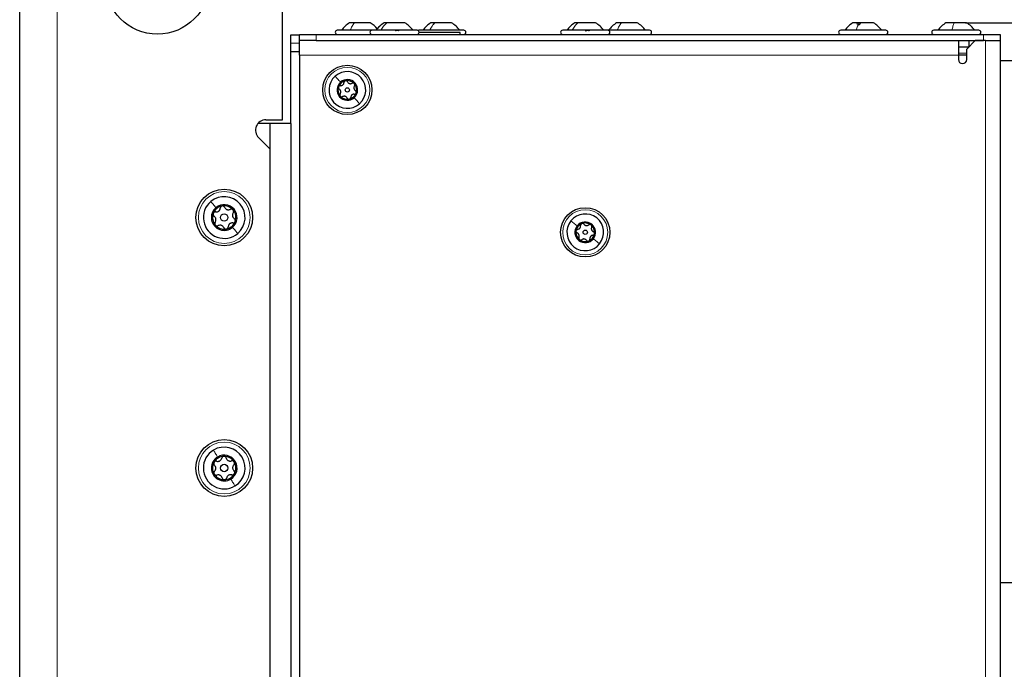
# Paper-space layout 'Blatt3' of a CAD drawing. Header units: millimetres. Extents: x 5 to 418, y 2 to 292.
# Tile 56 of 83: x 196 to 235, y 210 to 236. Entities that reach past the tile are written whole.
import ezdxf

# ---------------------------------------------------------------- set-up
doc = ezdxf.new("R2010")
doc.units = ezdxf.units.MM
doc.layers.add('SLD-0', color=7, linetype='Continuous')
doc.styles.add('SLDTEXTSTYLE0', font='TXT', dxfattribs={"width": 0.605})
doc.dimstyles.new('SLDDIMSTYLE0', dxfattribs={"dimtxt": 3.5, "dimasz": 3.302, "dimexe": 0, "dimexo": 0.0625, "dimgap": 0.875, "dimtad": 1, "dimlfac": 6, "dimrnd": 1e-09, "dimzin": 12, "dimdsep": 46, "dimtxsty": 'SLDTEXTSTYLE0', "dimsah": 1, "dimcen": 0.09, "dimadec": 0, "dimazin": 3, "dimtfac": 1, "dimtofl": 0, "dimtmove": 0, "dimatfit": 3, "dimfxl": 1, "dimfrac": 2, "dimtolj": 1, "dimtzin": 12, "dimarcsym": 0})
doc.dimstyles.new('SLDDIMSTYLE1', dxfattribs={"dimtxt": 3.5, "dimasz": 3.302, "dimexe": 0, "dimexo": 0.0625, "dimgap": 0.875, "dimtad": 1, "dimlfac": 6, "dimrnd": 1e-09, "dimzin": 12, "dimdsep": 46, "dimtxsty": 'SLDTEXTSTYLE0', "dimsah": 1, "dimcen": 0.09, "dimadec": 0, "dimazin": 3, "dimtfac": 1, "dimtmove": 0, "dimatfit": 0, "dimfxl": 1, "dimfrac": 2, "dimtolj": 1, "dimtzin": 12, "dimarcsym": 0})

# ---------------------------------------------------------------- blocks, each defined once
blk = doc.blocks.new('_D_13')
at = {"layer": 'SLD-0', "color": 7}
for p, q in [((196.006, 242.06), (196.006, 253.06)), ((245.422, 232.768), (245.422, 253.06)), ((196.006, 252.06), (245.422, 252.06))]:
    blk.add_line(p, q, dxfattribs=at)
for points in [[(196.006, 252.06), (199.308, 251.552), (199.308, 252.568)], [(245.422, 252.06), (242.12, 252.568), (242.12, 251.552)]]:
    blk.add_solid(points, dxfattribs=at)
at = {"layer": 'SLD-0', "color": 7, "insert": (214.698, 256.572), "char_height": 3.5, "attachment_point": 1, "style": 'SLDTEXTSTYLE0'}
blk.add_mtext('296,5', dxfattribs=at)
blk = doc.blocks.new('_D_14')
at = {"layer": 'SLD-0', "color": 7}
for p, q in [((256.691, 242.06), (256.691, 256.739)), ((203.172, 242.06), (257.691, 242.06)), ((256.691, 235.427), (256.691, 242.06)), ((233.771, 235.427), (257.691, 235.427)), ((256.691, 235.427), (256.691, 229.077))]:
    blk.add_line(p, q, dxfattribs=at)
for points in [[(256.691, 242.06), (257.199, 245.362), (256.183, 245.362)], [(256.691, 235.427), (256.183, 232.125), (257.199, 232.125)]]:
    blk.add_solid(points, dxfattribs=at)
at = {"layer": 'SLD-0', "color": 7, "insert": (252.179, 247.381), "char_height": 3.5, "attachment_point": 1, "rotation": 90, "style": 'SLDTEXTSTYLE0'}
blk.add_mtext('39,8', dxfattribs=at)

psp = doc.layouts.new('Blatt3')

# ---------------------------------------------------------------- linework, layer by layer
at = {"color": 7, "linetype": 'Continuous', "lineweight": 25}
for p, q in [((196.0056, 96.2268), (196.0056, 242.0601)), ((206.5056, 231.5601), (206.5056, 238.7268)), ((210.0722, 235.1351), (208.6889, 235.1351)), ((209.3734, 235.4268), (209.1764, 235.4268)), ((210.0014, 235.4268), (209.3734, 235.4268)), ((211.8722, 235.1351), (210.0722, 235.1351)), ((210.6692, 235.4268), (210.5597, 235.4268)), ((211.3847, 235.4268), (210.6692, 235.4268)), ((213.7389, 235.1351), (211.9389, 235.1351)), ((212.5804, 235.4268), (212.4264, 235.4268)), ((213.2514, 235.4268), (212.5804, 235.4268)), ((219.4889, 235.1351), (217.6889, 235.1351)), ((218.2947, 235.4268), (218.1764, 235.4268)), ((219.0014, 235.4268), (218.2947, 235.4268)), ((221.1556, 235.1351), (219.4889, 235.1351)), ((220.0366, 235.4268), (219.8431, 235.4268)), ((220.6681, 235.4268), (220.0366, 235.4268)), ((230.5889, 235.1351), (228.7889, 235.1351)), ((229.5319, 235.4268), (229.2764, 235.4268)), ((230.1014, 235.4268), (229.5319, 235.4268)), ((234.3056, 235.1351), (232.5056, 235.1351)), ((233.3111, 235.4268), (232.9931, 235.4268)), ((233.8181, 235.4268), (233.3111, 235.4268)), ((206.8389, 234.9518), (207.1722, 234.9518)), ((206.8389, 234.6185), (206.8389, 234.9518)), ((207.1722, 234.7185), (207.1722, 234.9685)), ((207.1722, 234.9685), (207.8389, 234.9685)), ((207.8389, 234.9685), (234.4889, 234.9685)), ((212.3606, 235.0435), (211.9551, 235.0435)), ((213.5889, 235.0435), (212.3606, 235.0435)), ((213.5889, 234.9685), (213.5889, 235.0435)), ((234.4889, 234.9685), (235.1556, 234.9685)), ((235.1556, 234.9685), (235.1556, 234.7185)), ((206.8389, 234.2851), (206.8389, 234.6185)), ((207.1722, 234.1351), (207.1722, 234.7185)), ((207.1774, 234.7185), (207.1722, 234.7185)), ((207.8389, 234.7185), (207.1774, 234.7185)), ((207.8389, 234.7185), (234.4889, 234.7185)), ((233.4889, 234.7185), (233.4889, 234.1351)), ((233.4889, 234.4685), (233.9056, 234.4685)), ((234.1556, 234.7185), (233.8222, 234.3851)), ((233.8222, 233.9685), (233.8222, 234.3851)), ((233.9056, 234.7185), (233.9056, 234.4685)), ((234.5722, 234.7185), (234.1556, 234.7185)), ((234.5722, 234.7185), (235.1556, 234.7185)), ((235.1556, 234.7185), (235.1556, 186.3851)), ((206.8389, 234.2851), (207.1722, 234.2851)), ((206.8389, 231.4101), (206.8389, 234.2851)), ((207.1722, 234.1351), (207.1722, 186.3851)), ((233.8222, 234.1351), (233.4889, 234.1351)), ((233.4889, 234.1351), (233.4889, 233.9685)), ((237.6556, 233.9185), (235.1556, 233.9185)), ((206.0056, 231.4101), (205.5187, 231.4101)), ((205.8389, 231.5601), (206.5056, 231.5601)), ((206.0056, 133.9101), (206.0056, 231.4101)), ((206.8389, 231.4101), (206.0056, 231.4101)), ((206.8389, 231.4101), (206.8389, 133.9101)), ((206.0056, 230.3876), (205.5443, 230.8488)), ((206.0056, 135.0827), (206.0056, 230.3876)), ((235.1556, 213.0851), (237.6556, 213.0851))]:
    psp.add_line(p, q, dxfattribs=at)
at = {"color": 7, "linetype": 'Continuous', "lineweight": 18}
for p, q in [((197.5056, 242.0601), (197.5056, 96.2268)), ((207.8389, 234.9685), (207.8389, 234.7185)), ((234.4889, 234.7185), (234.4889, 234.9685)), ((206.8389, 234.6185), (207.1722, 234.6185)), ((234.5722, 234.7185), (234.5722, 186.3851)), ((233.4889, 234.1351), (207.1722, 234.1351)), ((233.8222, 234.2185), (233.4889, 234.2185))]:
    psp.add_line(p, q, dxfattribs=at)
at = {"color": 7, "linetype": 'Continuous', "lineweight": 25, "flags": 128}
psp.add_lwpolyline([(211.9389, 235.1351), (211.907, 235.1288), (211.9056, 235.1282)], dxfattribs=at)
at = {"color": 7, "linetype": 'Continuous', "lineweight": 25}
for centre, radius in [((201.5056, 237.0601), 2.0833), ((209.0889, 232.7518), 0.9833), ((209.0889, 232.7518), 0.0863), ((204.1722, 227.6601), 1.1333), ((218.5889, 227.0685), 0.9833), ((204.1722, 227.6601), 0.1491), ((218.5889, 227.0685), 0.0863), ((204.1722, 217.6601), 1.1333), ((204.1722, 217.6601), 0.1491)]:
    psp.add_circle(centre, radius, dxfattribs=at)
at = {"color": 7, "linetype": 'Continuous', "lineweight": 18}
for centre, radius in [((209.0889, 232.7518), 0.9), ((204.1722, 227.6601), 1.0333), ((218.5889, 227.0685), 0.9), ((204.1722, 217.6601), 1.0333)]:
    psp.add_circle(centre, radius, dxfattribs=at)
at = {"color": 7, "linetype": 'Continuous', "lineweight": 25}
for centre, radius, start, end in [((208.6889, 235.0518), 0.0833, 90, 270), ((210.0722, 235.0518), 0.0833, 90, 270), ((209.5339, 234.5902), 0.9583, 38.31603, 60.8011), ((210.9172, 234.5902), 0.9583, 34.65152, 60.8011), ((211.8722, 235.0518), 0.0833, 270, 90), ((212.7839, 234.5902), 0.9583, 34.65152, 60.8011), ((213.7389, 235.0518), 0.0833, 270, 90), ((217.6889, 235.0518), 0.0833, 90, 270), ((218.5339, 234.5902), 0.9583, 34.65152, 60.8011), ((219.4889, 235.0518), 0.0833, 270, 90), ((220.2005, 234.5902), 0.9583, 34.65152, 60.8011), ((221.1556, 235.0518), 0.0833, 270, 90), ((228.7889, 235.0518), 0.0833, 90, 270), ((229.6339, 234.5902), 0.9583, 34.65152, 60.8011), ((230.5889, 235.0518), 0.0833, 270, 90), ((232.5056, 235.0518), 0.0833, 90, 270), ((233.3505, 234.5902), 0.9583, 34.65152, 60.8011), ((234.3056, 235.0518), 0.0833, 270, 90), ((233.6556, 233.9685), 0.1667, 180, 0), ((209.0889, 232.7518), 0.7333, 131.52203, 311.52203), ((209.0889, 232.7518), 0.7333, 311.52203, 131.52203), ((209.0889, 232.7518), 0.4125, 311.52203, 131.52203), ((209.0889, 232.7518), 0.4125, 131.52203, 311.52203), ((209.0889, 232.7518), 0.375, 161.52203, 221.52203), ((209.0889, 232.7518), 0.375, 101.52203, 161.52203), ((209.0889, 232.7518), 0.375, 41.52203, 101.52203), ((209.0889, 232.7518), 0.375, 341.52203, 41.52203), ((209.0889, 232.7518), 0.375, 221.52203, 281.52203), ((209.0889, 232.7518), 0.375, 281.52203, 341.52203), ((205.8389, 231.1435), 0.4167, 90, 225), ((204.1722, 227.6601), 0.8333, 310.17872, 130.17872), ((204.1722, 227.6601), 0.8333, 130.17872, 310.17872), ((204.1722, 227.6601), 0.5133, 130.17872, 310.17872), ((204.1722, 227.6601), 0.4667, 100.17872, 160.17872), ((204.1722, 227.6601), 0.5133, 310.17872, 130.17872), ((204.1722, 227.6601), 0.4667, 40.17872, 100.17872), ((204.1722, 227.6601), 0.4667, 160.17872, 220.17872), ((204.1722, 227.6601), 0.4667, 340.17872, 40.17872), ((218.5889, 227.0685), 0.7333, 321.52203, 141.52203), ((204.1722, 227.6601), 0.4667, 220.17872, 280.17872), ((204.1722, 227.6601), 0.4667, 280.17872, 340.17872), ((218.5889, 227.0685), 0.7333, 141.52203, 321.52203), ((218.5889, 227.0685), 0.4125, 141.52203, 321.52203), ((218.5889, 227.0685), 0.375, 111.52203, 171.52203), ((218.5889, 227.0685), 0.4125, 321.52203, 141.52203), ((218.5889, 227.0685), 0.375, 51.52203, 111.52203), ((218.5889, 227.0685), 0.375, 351.52203, 51.52203), ((218.5889, 227.0685), 0.375, 171.52203, 231.52203), ((218.5889, 227.0685), 0.375, 291.52203, 351.52203), ((218.5889, 227.0685), 0.375, 231.52203, 291.52203), ((204.1722, 217.6601), 0.8333, 121.05582, 301.05582), ((204.1722, 217.6601), 0.8333, 301.05582, 121.05582), ((204.1722, 217.6601), 0.5133, 121.05582, 301.05582), ((204.1722, 217.6601), 0.4667, 151.05582, 211.05582), ((204.1722, 217.6601), 0.4667, 91.05582, 151.05582), ((204.1722, 217.6601), 0.5133, 301.05582, 121.05582), ((204.1722, 217.6601), 0.4667, 31.05582, 91.05582), ((204.1722, 217.6601), 0.4667, 331.05582, 31.05582), ((204.1722, 217.6601), 0.4667, 271.05582, 331.05582), ((204.1722, 217.6601), 0.4667, 211.05582, 271.05582)]:
    psp.add_arc(centre, radius, start, end, dxfattribs=at)
for points, knots in [([(209.1764, 235.4268), (209.1146, 235.3874), (208.9909, 235.3085), (208.9007, 235.1929), (208.8556, 235.1351)], [0, 0, 0, 0, 0.4999999, 1, 1, 1, 1]), ([(210.5597, 235.4268), (210.4979, 235.3874), (210.3742, 235.3085), (210.284, 235.1929), (210.2389, 235.1351)], [0, 0, 0, 0, 0.4999999, 1, 1, 1, 1]), ([(210.5597, 235.4268), (210.4979, 235.3874), (210.3742, 235.3085), (210.284, 235.1929), (210.2389, 235.1351)], [0, 0, 0, 0, 0.49999994, 1, 1, 1, 1]), ([(210.5597, 235.4268), (210.4975, 235.3878), (210.3872, 235.3185), (210.3065, 235.2166), (210.2713, 235.1722)], [0, 0, 0, 0, 0.5635705, 1, 1, 1, 1]), ([(210.9967, 235.1066), (211.0013, 235.1105), (211.0105, 235.1183), (211.032, 235.1275), (211.0573, 235.1336), (211.0838, 235.1359), (211.1077, 235.1337), (211.1252, 235.1276), (211.1356, 235.1184), (211.1359, 235.1105), (211.1361, 235.1066)], [0, 0, 0, 0, 0.1252207, 0.2494814, 0.3743239, 0.4990613, 0.6238954, 0.7493873, 0.8744403, 1, 1, 1, 1]), ([(212.4264, 235.4268), (212.3646, 235.3874), (212.2409, 235.3085), (212.1507, 235.1929), (212.1056, 235.1351)], [0, 0, 0, 0, 0.5, 1, 1, 1, 1]), ([(212.4264, 235.4268), (212.3646, 235.3874), (212.2409, 235.3085), (212.1507, 235.1929), (212.1056, 235.1351)], [0, 0, 0, 0, 0.49999995, 1, 1, 1, 1]), ([(212.5167, 235.3983), (212.5301, 235.3896), (212.5463, 235.3792), (212.5558, 235.3738), (212.5574, 235.3729)], [0, 0, 0, 0, 0.8280965, 1, 1, 1, 1]), ([(218.1764, 235.4268), (218.1146, 235.3874), (217.9909, 235.3085), (217.9007, 235.1929), (217.8556, 235.1351)], [0, 0, 0, 0, 0.4999999, 1, 1, 1, 1]), ([(218.1764, 235.4268), (218.1146, 235.3874), (217.9909, 235.3085), (217.9007, 235.1929), (217.8556, 235.1351)], [0, 0, 0, 0, 0.5, 1, 1, 1, 1]), ([(218.1764, 235.4268), (218.1146, 235.3874), (217.9909, 235.3085), (217.9007, 235.1929), (217.8556, 235.1351)], [0, 0, 0, 0, 0.5, 1, 1, 1, 1]), ([(218.1764, 235.4268), (218.1146, 235.3874), (217.9909, 235.3085), (217.9007, 235.1929), (217.8556, 235.1351)], [0, 0, 0, 0, 0.4999999, 1, 1, 1, 1]), ([(218.6033, 235.1066), (218.6077, 235.1105), (218.6165, 235.1183), (218.6376, 235.1275), (218.6626, 235.1336), (218.6893, 235.1359), (218.7135, 235.1337), (218.7317, 235.1276), (218.7427, 235.1184), (218.7436, 235.1105), (218.744, 235.1066)], [0, 0, 0, 0, 0.1252207, 0.2494814, 0.3743239, 0.4990613, 0.6238954, 0.7493873, 0.8744403, 1, 1, 1, 1]), ([(219.8431, 235.4268), (219.7812, 235.3874), (219.6576, 235.3085), (219.5673, 235.1929), (219.5222, 235.1351)], [0, 0, 0, 0, 0.4999999, 1, 1, 1, 1]), ([(219.8431, 235.4268), (219.7812, 235.3874), (219.6576, 235.3085), (219.5673, 235.1929), (219.5222, 235.1351)], [0, 0, 0, 0, 0.4999999, 1, 1, 1, 1]), ([(229.2764, 235.4268), (229.2146, 235.3874), (229.0909, 235.3085), (229.0007, 235.1929), (228.9556, 235.1351)], [0, 0, 0, 0, 0.4999999, 1, 1, 1, 1]), ([(229.4232, 235.3983), (229.4402, 235.39), (229.4657, 235.3776), (229.5002, 235.3681), (229.5244, 235.3653), (229.5447, 235.368), (229.5658, 235.3775), (229.5709, 235.39), (229.5744, 235.3983)], [0, 0, 0, 0, 0.24920104, 0.37433782, 0.49893155, 0.62400843, 0.74976002, 1, 1, 1, 1]), ([(232.9931, 235.4268), (232.9312, 235.3874), (232.8076, 235.3085), (232.7173, 235.1929), (232.6722, 235.1351)], [0, 0, 0, 0, 0.5, 1, 1, 1, 1]), ([(232.9931, 235.4268), (232.9312, 235.3874), (232.8076, 235.3085), (232.7173, 235.1929), (232.6722, 235.1351)], [0, 0, 0, 0, 0.4999998, 1, 1, 1, 1]), ([(232.9931, 235.4268), (232.9312, 235.3874), (232.8076, 235.3085), (232.7173, 235.1929), (232.6722, 235.1351)], [0, 0, 0, 0, 0.5, 1, 1, 1, 1]), ([(208.7332, 232.8707), (208.7313, 232.862), (208.7274, 232.8448), (208.7333, 232.8192), (208.7458, 232.7974), (208.7585, 232.7879), (208.7648, 232.7832)], [0, 0, 0, 0, 0.2498571, 0.4994664, 0.7490114, 1, 1, 1, 1]), ([(208.8111, 232.9216), (208.8032, 232.9216), (208.7874, 232.9216), (208.7642, 232.9118), (208.7442, 232.8948), (208.7369, 232.8787), (208.7332, 232.8707)], [0, 0, 0, 0, 0.2498071, 0.5000551, 0.7503094, 1, 1, 1, 1]), ([(208.8029, 232.5961), (208.8113, 232.611), (208.8238, 232.6333), (208.8277, 232.6697), (208.8253, 232.6979), (208.8166, 232.7247), (208.7987, 232.757), (208.7783, 232.7727), (208.7648, 232.7832)], [0, 0, 0, 0, 0.249201, 0.3743378, 0.4989316, 0.6240084, 0.74976, 1, 1, 1, 1]), ([(208.8111, 232.9216), (208.8281, 232.9218), (208.8537, 232.9221), (208.8872, 232.937), (208.9104, 232.9531), (208.9293, 232.9741), (208.9483, 233.0057), (208.9517, 233.0312), (208.954, 233.0481)], [0, 0, 0, 0, 0.2491679, 0.3743031, 0.4989033, 0.6239875, 0.7497462, 1, 1, 1, 1]), ([(209.014, 233.1192), (209.0055, 233.1166), (208.9887, 233.1113), (208.9694, 233.0935), (208.9569, 233.0717), (208.955, 233.056), (208.954, 233.0481)], [0, 0, 0, 0, 0.250033, 0.4996315, 0.7492277, 1, 1, 1, 1]), ([(209.097, 233.0773), (209.0931, 233.0841), (209.0852, 233.0978), (209.0651, 233.1129), (209.0404, 233.1218), (209.0228, 233.1201), (209.014, 233.1192)], [0, 0, 0, 0, 0.2498147, 0.4999078, 0.7501201, 1, 1, 1, 1]), ([(209.097, 233.0773), (209.1057, 233.0627), (209.1188, 233.0407), (209.1484, 233.019), (209.174, 233.007), (209.2016, 233.0012), (209.2385, 233.0006), (209.2623, 233.0103), (209.2781, 233.0168)], [0, 0, 0, 0, 0.2491995, 0.3743362, 0.4989302, 0.6240074, 0.7497593, 1, 1, 1, 1]), ([(209.3696, 233.0004), (209.3631, 233.0064), (209.3501, 233.0183), (209.3251, 233.0261), (209.2999, 233.0261), (209.2854, 233.0199), (209.2781, 233.0168)], [0, 0, 0, 0, 0.24999065, 0.49961057, 0.74912711, 1, 1, 1, 1]), ([(209.3748, 232.9075), (209.3665, 232.8927), (209.354, 232.8703), (209.3501, 232.8339), (209.3525, 232.8058), (209.3612, 232.7789), (209.3791, 232.7466), (209.3994, 232.7309), (209.413, 232.7205)], [0, 0, 0, 0, 0.24920104, 0.37433782, 0.49893155, 0.62400843, 0.74976002, 1, 1, 1, 1]), ([(209.3748, 232.9075), (209.3788, 232.9143), (209.3867, 232.928), (209.3897, 232.953), (209.3851, 232.9788), (209.3748, 232.9932), (209.3696, 233.0004)], [0, 0, 0, 0, 0.2498519, 0.4999015, 0.7501147, 1, 1, 1, 1]), ([(208.8029, 232.5961), (208.799, 232.5893), (208.7911, 232.5756), (208.788, 232.5506), (208.7927, 232.5248), (208.803, 232.5104), (208.8081, 232.5032)], [0, 0, 0, 0, 0.2498519, 0.4999015, 0.7501147, 1, 1, 1, 1]), ([(208.8081, 232.5032), (208.8146, 232.4972), (208.8276, 232.4853), (208.8527, 232.4775), (208.8779, 232.4775), (208.8924, 232.4837), (208.8997, 232.4868)], [0, 0, 0, 0, 0.2499907, 0.4996106, 0.7491271, 1, 1, 1, 1]), ([(209.0808, 232.4263), (209.0721, 232.441), (209.059, 232.4629), (209.0294, 232.4846), (209.0038, 232.4966), (208.9762, 232.5024), (208.9393, 232.5031), (208.9155, 232.4933), (208.8997, 232.4868)], [0, 0, 0, 0, 0.24919948, 0.37433619, 0.49893021, 0.62400742, 0.74975934, 1, 1, 1, 1]), ([(209.0808, 232.4263), (209.0847, 232.4195), (209.0926, 232.4058), (209.1127, 232.3907), (209.1374, 232.3818), (209.155, 232.3835), (209.1638, 232.3844)], [0, 0, 0, 0, 0.2498147, 0.4999078, 0.7501201, 1, 1, 1, 1]), ([(209.1638, 232.3844), (209.1722, 232.387), (209.1891, 232.3923), (209.2083, 232.4102), (209.2209, 232.4319), (209.2228, 232.4476), (209.2238, 232.4555)], [0, 0, 0, 0, 0.250033, 0.4996315, 0.7492277, 1, 1, 1, 1]), ([(209.3667, 232.582), (209.3497, 232.5818), (209.3241, 232.5815), (209.2906, 232.5666), (209.2674, 232.5505), (209.2485, 232.5295), (209.2295, 232.4979), (209.2261, 232.4724), (209.2238, 232.4555)], [0, 0, 0, 0, 0.2491679, 0.3743031, 0.4989033, 0.6239875, 0.7497462, 1, 1, 1, 1]), ([(209.3667, 232.582), (209.3746, 232.582), (209.3904, 232.582), (209.4135, 232.5918), (209.4336, 232.6088), (209.4409, 232.6249), (209.4446, 232.633)], [0, 0, 0, 0, 0.2498071, 0.5000551, 0.7503094, 1, 1, 1, 1]), ([(209.4446, 232.633), (209.4465, 232.6416), (209.4503, 232.6588), (209.4445, 232.6844), (209.4319, 232.7062), (209.4193, 232.7157), (209.413, 232.7205)], [0, 0, 0, 0, 0.2498571, 0.4994664, 0.7490114, 1, 1, 1, 1]), ([(204.0897, 228.1195), (204.0792, 228.1164), (204.058, 228.1103), (204.0336, 228.0887), (204.0173, 228.062), (204.0145, 228.0425), (204.0131, 228.0327)], [0, 0, 0, 0, 0.25003202, 0.49963172, 0.74922753, 1, 1, 1, 1]), ([(204.1918, 228.0648), (204.1871, 228.0735), (204.1777, 228.0907), (204.1532, 228.1101), (204.1227, 228.1219), (204.1007, 228.1203), (204.0897, 228.1195)], [0, 0, 0, 0, 0.249816, 0.4999076, 0.7501199, 1, 1, 1, 1]), ([(204.1918, 228.0648), (204.2022, 228.0464), (204.2179, 228.0187), (204.2541, 227.9909), (204.2855, 227.9752), (204.3197, 227.9671), (204.3656, 227.9652), (204.3954, 227.9767), (204.4153, 227.9843)], [0, 0, 0, 0, 0.2492191, 0.3743567, 0.4989469, 0.6240198, 0.7497675, 1, 1, 1, 1]), ([(203.7332, 227.8184), (203.7306, 227.8077), (203.7253, 227.7864), (203.7318, 227.7544), (203.7467, 227.7269), (203.7622, 227.7147), (203.7699, 227.7086)], [0, 0, 0, 0, 0.249858, 0.4994668, 0.7490113, 1, 1, 1, 1]), ([(203.8315, 227.8795), (203.8217, 227.8797), (203.8021, 227.8802), (203.773, 227.8686), (203.7475, 227.8481), (203.738, 227.8283), (203.7332, 227.8184)], [0, 0, 0, 0, 0.249806, 0.5000545, 0.7503094, 1, 1, 1, 1]), ([(203.8119, 227.4748), (203.8227, 227.493), (203.8389, 227.5204), (203.8449, 227.5657), (203.8427, 227.6007), (203.8326, 227.6344), (203.8113, 227.675), (203.7865, 227.6952), (203.7699, 227.7086)], [0, 0, 0, 0, 0.2492203, 0.374358, 0.498948, 0.6240206, 0.749768, 1, 1, 1, 1]), ([(203.8315, 227.8795), (203.8527, 227.8792), (203.8845, 227.8789), (203.9267, 227.8964), (203.956, 227.9158), (203.9801, 227.9414), (204.0047, 227.9801), (204.0097, 228.0117), (204.0131, 228.0327)], [0, 0, 0, 0, 0.2491937, 0.3743301, 0.4989253, 0.6240038, 0.7497569, 1, 1, 1, 1]), ([(204.5288, 227.9612), (204.5208, 227.9689), (204.505, 227.9841), (204.474, 227.9945), (204.4428, 227.9952), (204.4245, 227.9879), (204.4153, 227.9843)], [0, 0, 0, 0, 0.24998976, 0.49961083, 0.7491272, 1, 1, 1, 1]), ([(204.5325, 227.8455), (204.5217, 227.8273), (204.5055, 227.7999), (204.4996, 227.7546), (204.5017, 227.7196), (204.5118, 227.6859), (204.5331, 227.6452), (204.558, 227.6251), (204.5745, 227.6117)], [0, 0, 0, 0, 0.24922033, 0.37435801, 0.49894799, 0.62402062, 0.74976801, 1, 1, 1, 1]), ([(204.5325, 227.8455), (204.5376, 227.8539), (204.5479, 227.8707), (204.5524, 227.9016), (204.5474, 227.9339), (204.535, 227.9521), (204.5288, 227.9612)], [0, 0, 0, 0, 0.2498531, 0.4999013, 0.7501145, 1, 1, 1, 1]), ([(203.8119, 227.4748), (203.8068, 227.4664), (203.7966, 227.4496), (203.7921, 227.4186), (203.7971, 227.3863), (203.8095, 227.3681), (203.8157, 227.3591)], [0, 0, 0, 0, 0.2498531, 0.4999013, 0.7501145, 1, 1, 1, 1]), ([(203.8157, 227.3591), (203.8236, 227.3514), (203.8394, 227.3362), (203.8704, 227.3258), (203.9017, 227.3251), (203.92, 227.3323), (203.9291, 227.336)], [0, 0, 0, 0, 0.2499898, 0.4996108, 0.7491272, 1, 1, 1, 1]), ([(204.1526, 227.2554), (204.1422, 227.2739), (204.1266, 227.3016), (204.0904, 227.3294), (204.0589, 227.3451), (204.0247, 227.3532), (203.9789, 227.355), (203.949, 227.3436), (203.9291, 227.336)], [0, 0, 0, 0, 0.2492191, 0.3743567, 0.4989469, 0.6240198, 0.7497675, 1, 1, 1, 1]), ([(204.1526, 227.2554), (204.1573, 227.2468), (204.1667, 227.2296), (204.1913, 227.2102), (204.2218, 227.1984), (204.2437, 227.2), (204.2547, 227.2008)], [0, 0, 0, 0, 0.249816, 0.49990758, 0.75011993, 1, 1, 1, 1]), ([(204.2547, 227.2008), (204.2653, 227.2039), (204.2864, 227.21), (204.3108, 227.2316), (204.3271, 227.2583), (204.33, 227.2778), (204.3314, 227.2875)], [0, 0, 0, 0, 0.25003202, 0.49963172, 0.74922753, 1, 1, 1, 1]), ([(204.5129, 227.4408), (204.4917, 227.441), (204.4599, 227.4414), (204.4177, 227.4239), (204.3884, 227.4045), (204.3643, 227.3789), (204.3398, 227.3401), (204.3347, 227.3085), (204.3314, 227.2875)], [0, 0, 0, 0, 0.2491937, 0.3743301, 0.4989253, 0.6240038, 0.7497569, 1, 1, 1, 1]), ([(204.5129, 227.4408), (204.5227, 227.4406), (204.5424, 227.4401), (204.5715, 227.4517), (204.5969, 227.4722), (204.6065, 227.492), (204.6112, 227.5019)], [0, 0, 0, 0, 0.249806, 0.5000545, 0.7503094, 1, 1, 1, 1]), ([(204.6112, 227.5019), (204.6139, 227.5126), (204.6192, 227.5339), (204.6127, 227.5659), (204.5977, 227.5934), (204.5822, 227.6056), (204.5745, 227.6117)], [0, 0, 0, 0, 0.24985796, 0.49946675, 0.74901133, 1, 1, 1, 1]), ([(218.2858, 227.1874), (218.3025, 227.1906), (218.3277, 227.1954), (218.3581, 227.2158), (218.3781, 227.2357), (218.3931, 227.2597), (218.4063, 227.2941), (218.4053, 227.3198), (218.4046, 227.3369)], [0, 0, 0, 0, 0.2491679, 0.3743031, 0.4989033, 0.6239875, 0.7497462, 1, 1, 1, 1]), ([(218.4513, 227.4173), (218.4435, 227.4133), (218.4278, 227.4051), (218.4119, 227.3842), (218.4033, 227.3606), (218.4042, 227.3448), (218.4046, 227.3369)], [0, 0, 0, 0, 0.250033, 0.4996315, 0.7492277, 1, 1, 1, 1]), ([(218.5404, 227.3904), (218.5353, 227.3965), (218.5252, 227.4086), (218.5027, 227.42), (218.4769, 227.4245), (218.4598, 227.4197), (218.4513, 227.4173)], [0, 0, 0, 0, 0.24981472, 0.49990781, 0.75012012, 1, 1, 1, 1]), ([(218.5404, 227.3904), (218.5515, 227.3775), (218.5682, 227.3582), (218.6011, 227.342), (218.6283, 227.3346), (218.6566, 227.3336), (218.693, 227.3394), (218.7147, 227.3531), (218.7292, 227.3623)], [0, 0, 0, 0, 0.2491995, 0.3743362, 0.4989302, 0.6240074, 0.7497593, 1, 1, 1, 1]), ([(218.8222, 227.362), (218.8148, 227.3668), (218.7999, 227.3763), (218.7738, 227.3796), (218.7491, 227.3752), (218.7358, 227.3666), (218.7292, 227.3623)], [0, 0, 0, 0, 0.2499907, 0.4996106, 0.7491271, 1, 1, 1, 1]), ([(218.8434, 227.2715), (218.8462, 227.2789), (218.8516, 227.2937), (218.8502, 227.3188), (218.8412, 227.3435), (218.8285, 227.3559), (218.8222, 227.362)], [0, 0, 0, 0, 0.2498519, 0.4999015, 0.7501147, 1, 1, 1, 1]), ([(218.8434, 227.2715), (218.8378, 227.2554), (218.8294, 227.2313), (218.8319, 227.1946), (218.8391, 227.1674), (218.8524, 227.1424), (218.8756, 227.1138), (218.8983, 227.1018), (218.9135, 227.0939)], [0, 0, 0, 0, 0.249201, 0.3743378, 0.4989316, 0.6240084, 0.74976, 1, 1, 1, 1]), ([(218.218, 227.1238), (218.2176, 227.1149), (218.2168, 227.0973), (218.227, 227.0731), (218.2431, 227.0538), (218.2572, 227.0467), (218.2643, 227.0431)], [0, 0, 0, 0, 0.2498571, 0.4994664, 0.7490114, 1, 1, 1, 1]), ([(218.2858, 227.1874), (218.278, 227.1861), (218.2625, 227.1833), (218.2414, 227.1696), (218.2246, 227.1494), (218.2202, 227.1323), (218.218, 227.1238)], [0, 0, 0, 0, 0.2498071, 0.5000551, 0.7503094, 1, 1, 1, 1]), ([(218.3343, 226.8655), (218.3399, 226.8815), (218.3484, 226.9057), (218.3459, 226.9423), (218.3387, 226.9696), (218.3254, 226.9945), (218.3022, 227.0232), (218.2794, 227.0351), (218.2643, 227.0431)], [0, 0, 0, 0, 0.249201, 0.3743378, 0.4989316, 0.6240084, 0.74976, 1, 1, 1, 1]), ([(218.3343, 226.8655), (218.3316, 226.8581), (218.3262, 226.8432), (218.3275, 226.8181), (218.3366, 226.7935), (218.3492, 226.7811), (218.3556, 226.7749)], [0, 0, 0, 0, 0.2498519, 0.4999015, 0.7501147, 1, 1, 1, 1]), ([(218.892, 226.9495), (218.8752, 226.9463), (218.8501, 226.9416), (218.8196, 226.9211), (218.7996, 226.9012), (218.7847, 226.8773), (218.7715, 226.8428), (218.7725, 226.8172), (218.7732, 226.8001)], [0, 0, 0, 0, 0.2491679, 0.3743031, 0.4989033, 0.6239875, 0.7497462, 1, 1, 1, 1]), ([(218.892, 226.9495), (218.8997, 226.9509), (218.9153, 226.9536), (218.9364, 226.9673), (218.9532, 226.9875), (218.9576, 227.0046), (218.9598, 227.0132)], [0, 0, 0, 0, 0.2498071, 0.5000551, 0.7503094, 1, 1, 1, 1]), ([(218.9598, 227.0132), (218.9602, 227.022), (218.961, 227.0397), (218.9508, 227.0638), (218.9347, 227.0831), (218.9206, 227.0903), (218.9135, 227.0939)], [0, 0, 0, 0, 0.2498571, 0.4994664, 0.7490114, 1, 1, 1, 1]), ([(218.3556, 226.7749), (218.363, 226.7701), (218.3779, 226.7606), (218.4039, 226.7574), (218.4287, 226.7617), (218.4419, 226.7703), (218.4486, 226.7747)], [0, 0, 0, 0, 0.24999065, 0.49961057, 0.74912711, 1, 1, 1, 1]), ([(218.6374, 226.7465), (218.6263, 226.7594), (218.6096, 226.7788), (218.5767, 226.795), (218.5494, 226.8023), (218.5212, 226.8033), (218.4848, 226.7975), (218.463, 226.7838), (218.4486, 226.7747)], [0, 0, 0, 0, 0.2491995, 0.3743362, 0.4989302, 0.6240074, 0.7497593, 1, 1, 1, 1]), ([(218.6374, 226.7465), (218.6425, 226.7405), (218.6526, 226.7284), (218.675, 226.717), (218.7009, 226.7125), (218.7179, 226.7172), (218.7265, 226.7196)], [0, 0, 0, 0, 0.2498147, 0.4999078, 0.7501201, 1, 1, 1, 1]), ([(218.7265, 226.7196), (218.7343, 226.7237), (218.75, 226.7318), (218.7658, 226.7527), (218.7745, 226.7764), (218.7736, 226.7921), (218.7732, 226.8001)], [0, 0, 0, 0, 0.250033, 0.4996315, 0.7492277, 1, 1, 1, 1]), ([(203.7638, 217.886), (203.7595, 217.8759), (203.7509, 217.8556), (203.7523, 217.823), (203.7627, 217.7935), (203.776, 217.779), (203.7827, 217.7718)], [0, 0, 0, 0, 0.249858, 0.4994668, 0.7490113, 1, 1, 1, 1]), ([(203.8706, 217.9307), (203.861, 217.9325), (203.8416, 217.9361), (203.8111, 217.9293), (203.7827, 217.9131), (203.7701, 217.895), (203.7638, 217.886)], [0, 0, 0, 0, 0.249806, 0.5000545, 0.7503094, 1, 1, 1, 1]), ([(203.8706, 217.9307), (203.8915, 217.9271), (203.9229, 217.9218), (203.9673, 217.9323), (203.9993, 217.9468), (204.0272, 217.9683), (204.0575, 218.0027), (204.0675, 218.033), (204.0741, 218.0533)], [0, 0, 0, 0, 0.2491937, 0.3743301, 0.4989253, 0.6240038, 0.7497569, 1, 1, 1, 1]), ([(204.1636, 218.1267), (204.1527, 218.1254), (204.1309, 218.1227), (204.1033, 218.1052), (204.083, 218.0815), (204.0771, 218.0627), (204.0741, 218.0533)], [0, 0, 0, 0, 0.250032, 0.4996317, 0.7492275, 1, 1, 1, 1]), ([(204.2557, 218.0566), (204.2525, 218.0659), (204.2459, 218.0844), (204.2247, 218.1074), (204.1965, 218.1239), (204.1746, 218.1258), (204.1636, 218.1267)], [0, 0, 0, 0, 0.249816, 0.4999076, 0.7501199, 1, 1, 1, 1]), ([(204.2557, 218.0566), (204.2631, 218.0367), (204.2741, 218.0069), (204.3055, 217.9737), (204.334, 217.9532), (204.3665, 217.9398), (204.4115, 217.9307), (204.4428, 217.9373), (204.4636, 217.9416)], [0, 0, 0, 0, 0.24921908, 0.37435669, 0.49894691, 0.62401981, 0.74976746, 1, 1, 1, 1]), ([(204.572, 217.9009), (204.5654, 217.9097), (204.5522, 217.9272), (204.5232, 217.9424), (204.4925, 217.9481), (204.4733, 217.9438), (204.4636, 217.9416)], [0, 0, 0, 0, 0.2499898, 0.4996108, 0.7491272, 1, 1, 1, 1]), ([(204.5573, 217.786), (204.5637, 217.7935), (204.5765, 217.8085), (204.5859, 217.8383), (204.586, 217.871), (204.5767, 217.8909), (204.572, 217.9009)], [0, 0, 0, 0, 0.24985308, 0.49990135, 0.75011449, 1, 1, 1, 1]), ([(203.7871, 217.5342), (203.7807, 217.5268), (203.7679, 217.5118), (203.7586, 217.482), (203.7584, 217.4493), (203.7678, 217.4294), (203.7724, 217.4194)], [0, 0, 0, 0, 0.2498531, 0.4999013, 0.7501145, 1, 1, 1, 1]), ([(203.7871, 217.5342), (203.8006, 217.5505), (203.821, 217.575), (203.834, 217.6188), (203.8375, 217.6537), (203.8328, 217.6886), (203.8182, 217.7321), (203.7969, 217.7559), (203.7827, 217.7718)], [0, 0, 0, 0, 0.2492203, 0.374358, 0.498948, 0.6240206, 0.749768, 1, 1, 1, 1]), ([(204.4738, 217.3896), (204.4835, 217.3878), (204.5028, 217.3842), (204.5333, 217.391), (204.5617, 217.4072), (204.5743, 217.4253), (204.5806, 217.4343)], [0, 0, 0, 0, 0.249806, 0.5000545, 0.7503094, 1, 1, 1, 1]), ([(204.5573, 217.786), (204.5438, 217.7697), (204.5235, 217.7453), (204.5104, 217.7015), (204.507, 217.6666), (204.5116, 217.6317), (204.5262, 217.5882), (204.5475, 217.5644), (204.5617, 217.5485)], [0, 0, 0, 0, 0.2492203, 0.374358, 0.498948, 0.6240206, 0.749768, 1, 1, 1, 1]), ([(204.5806, 217.4343), (204.5849, 217.4444), (204.5935, 217.4646), (204.5922, 217.4973), (204.5817, 217.5268), (204.5684, 217.5412), (204.5617, 217.5485)], [0, 0, 0, 0, 0.24985796, 0.49946675, 0.74901133, 1, 1, 1, 1]), ([(203.7724, 217.4194), (203.7791, 217.4106), (203.7923, 217.393), (203.8212, 217.3779), (203.852, 217.3722), (203.8712, 217.3765), (203.8808, 217.3786)], [0, 0, 0, 0, 0.2499898, 0.4996108, 0.7491272, 1, 1, 1, 1]), ([(204.0887, 217.2637), (204.0814, 217.2835), (204.0703, 217.3134), (204.039, 217.3466), (204.0104, 217.367), (203.9779, 217.3804), (203.9329, 217.3895), (203.9016, 217.383), (203.8808, 217.3786)], [0, 0, 0, 0, 0.2492191, 0.3743567, 0.4989469, 0.6240198, 0.7497675, 1, 1, 1, 1]), ([(204.0887, 217.2637), (204.092, 217.2544), (204.0985, 217.2359), (204.1197, 217.2128), (204.1479, 217.1963), (204.1699, 217.1945), (204.1808, 217.1936)], [0, 0, 0, 0, 0.249816, 0.4999076, 0.7501199, 1, 1, 1, 1]), ([(204.1808, 217.1936), (204.1917, 217.1949), (204.2136, 217.1975), (204.2411, 217.215), (204.2615, 217.2388), (204.2673, 217.2576), (204.2703, 217.267)], [0, 0, 0, 0, 0.250032, 0.4996317, 0.7492275, 1, 1, 1, 1]), ([(204.4738, 217.3896), (204.4529, 217.3931), (204.4216, 217.3985), (204.3771, 217.388), (204.3452, 217.3735), (204.3173, 217.352), (204.2869, 217.3176), (204.2769, 217.2872), (204.2703, 217.267)], [0, 0, 0, 0, 0.2491937, 0.3743301, 0.4989253, 0.6240038, 0.7497569, 1, 1, 1, 1])]:
    psp.add_open_spline(points, degree=3, knots=knots, dxfattribs=at)
at = {"color": 7, "linetype": 'Continuous', "lineweight": 18}
for points in [[(209.2059, 235.1351), (209.2294, 235.1929), (209.2766, 235.3085), (209.3412, 235.3874), (209.3734, 235.4268)], [(210.4335, 235.1351), (210.4667, 235.1929), (210.533, 235.3085), (210.6238, 235.3874), (210.6692, 235.4268)], [(212.3794, 235.1351), (212.4076, 235.1929), (212.4642, 235.3085), (212.5417, 235.3874), (212.5804, 235.4268)], [(218.0659, 235.1351), (218.0981, 235.1929), (218.1624, 235.3085), (218.2506, 235.3874), (218.2947, 235.4268)], [(219.8662, 235.1351), (219.8902, 235.1929), (219.9381, 235.3085), (220.0037, 235.3874), (220.0366, 235.4268)], [(229.4099, 235.1351), (229.427, 235.1929), (229.4614, 235.3085), (229.5084, 235.3874), (229.5319, 235.4268)], [(233.2376, 235.1351), (233.2479, 235.1929), (233.2686, 235.3085), (233.2969, 235.3874), (233.3111, 235.4268)], [(208.6028, 233.3009), (208.6327, 233.2671), (208.6925, 233.1995), (208.7744, 233.1069), (208.8154, 233.0606)], [(209.575, 232.2028), (209.5451, 232.2365), (209.4853, 232.3041), (209.4033, 232.3967), (209.3623, 232.443)], [(203.6346, 228.2968), (203.6624, 228.2639), (203.7179, 228.1981), (203.8, 228.1009), (203.841, 228.0523)], [(204.7099, 227.0234), (204.6821, 227.0564), (204.6265, 227.1222), (204.5444, 227.2193), (204.5034, 227.2679)], [(218.0148, 227.5248), (218.0501, 227.4967), (218.1208, 227.4405), (218.2176, 227.3636), (218.266, 227.3251)], [(219.163, 226.6122), (219.1277, 226.6403), (219.057, 226.6964), (218.9602, 226.7733), (218.9118, 226.8118)], [(203.7423, 218.374), (203.7645, 218.3371), (203.809, 218.2633), (203.8746, 218.1544), (203.9074, 218.0999)], [(204.6021, 216.9463), (204.5799, 216.9832), (204.5355, 217.0569), (204.4698, 217.1659), (204.437, 217.2204)]]:
    psp.add_open_spline(points, degree=3, dxfattribs=at)

# ---------------------------------------------------------------- dimensions: what is measured, and where the dimension line sits
at = {"layer": 'SLD-0', "color": 7}
dim = psp.add_linear_dim(base=(256.6907, 242.0601), p1=(233.7706, 235.4268), p2=(203.1722, 242.0601), angle=90, dimstyle='SLDDIMSTYLE1', dxfattribs=at)
dim.commit()
dim.dimension.update_dxf_attribs({"geometry": '_D_14', "text_midpoint": (256.6907, 252.0601), "dimtype": 160})
dim = psp.add_linear_dim(base=(245.4222, 252.0601), p1=(196.0056, 242.0601), p2=(245.4222, 232.7685), dimstyle='SLDDIMSTYLE0', dxfattribs=at)
dim.commit()
dim.dimension.update_dxf_attribs({"geometry": '_D_13', "text_midpoint": (220.7139, 252.0601), "dimtype": 160})

doc.saveas('drawing.dxf')
